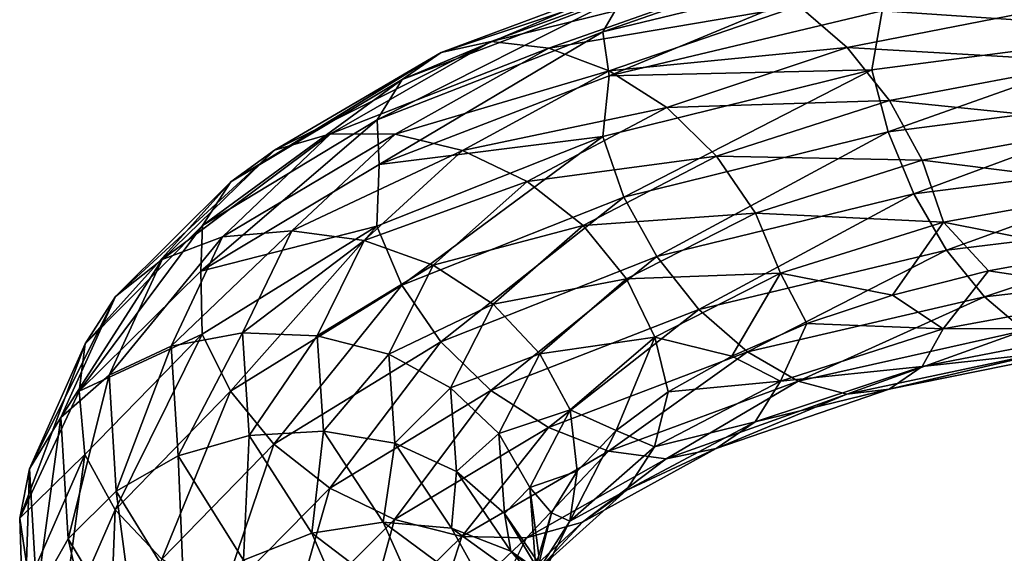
# Model space of a CAD drawing. Header units: metres. Extents: x -109 to 109, y -432 to 89.
# Tile 131 of 256: x -18.94 to -8.6, y -299.23 to -293.63. Entities that reach past the tile are written whole.
import ezdxf

# ---------------------------------------------------------------- set-up
doc = ezdxf.new("R2010")
doc.units = ezdxf.units.M
doc.layers.add('solid_506360_24502164', color=7, linetype='CONTINUOUS')

msp = doc.modelspace()

# ---------------------------------------------------------------- linework, layer by layer
at = {"layer": 'solid_506360_24502164'}
for points in [[(-9.817234, -292.706207, 927.054382), (-9.991614, -293.069061, 926.509216), (-12.814069, -293.754303, 928.612366)], [(-12.590428, -293.364777, 929.127808), (-9.817234, -292.706207, 927.054382), (-12.814069, -293.754303, 928.612366)], [(-11.801996, -293.06189, 930.299927), (-12.245429, -293.124146, 929.705444), (-14.510949, -293.971893, 932.138977)], [(-13.985476, -293.857574, 932.65686), (-11.801996, -293.06189, 930.299927), (-14.510949, -293.971893, 932.138977)], [(-11.291533, -293.187988, 930.866943), (-11.801996, -293.06189, 930.299927), (-13.985476, -293.857574, 932.65686)], [(-12.814069, -293.754303, 928.612366), (-9.991614, -293.069061, 926.509216), (-12.746777, -294.217804, 928.075317)], [(-9.991614, -293.069061, 926.509216), (-9.881952, -293.532501, 925.987671), (-12.746777, -294.217804, 928.075317)], [(-12.245429, -293.124146, 929.705444), (-12.590428, -293.364777, 929.127808), (-14.919777, -294.256226, 931.619812)], [(-14.510949, -293.971893, 932.138977), (-12.245429, -293.124146, 929.705444), (-14.919777, -294.256226, 931.619812)], [(-13.380574, -293.92691, 933.134521), (-11.291533, -293.187988, 930.866943), (-13.985476, -293.857574, 932.65686)], [(-10.758493, -293.481567, 931.363525), (-11.291533, -293.187988, 930.866943), (-13.380574, -293.92691, 933.134521)], [(-9.881952, -293.532501, 925.987671), (-6.671483, -293.137238, 924.399597), (-6.815567, -293.742126, 924.236145)], [(-12.590428, -293.364777, 929.127808), (-12.814069, -293.754303, 928.612366), (-15.184793, -294.678009, 931.140747)], [(-14.919777, -294.256226, 931.619812), (-12.590428, -293.364777, 929.127808), (-15.184793, -294.678009, 931.140747)], [(-12.748917, -294.163574, 933.536987), (-10.758493, -293.481567, 931.363525), (-13.380574, -293.92691, 933.134521)], [(-10.24844, -293.918976, 931.746399), (-10.758493, -293.481567, 931.363525), (-12.748917, -294.163574, 933.536987)], [(-10.24844, -293.918976, 931.746399), (-7.991097, -293.47699, 930.005066), (-10.758493, -293.481567, 931.363525)], [(-7.645938, -294.068481, 930.296997), (-7.991097, -293.47699, 930.005066), (-10.24844, -293.918976, 931.746399)], [(-12.746777, -294.217804, 928.075317), (-9.881952, -293.532501, 925.987671), (-9.992699, -294.155121, 925.845154)], [(-9.881952, -293.532501, 925.987671), (-6.815567, -293.742126, 924.236145), (-9.992699, -294.155121, 925.845154)], [(-15.184793, -294.678009, 931.140747), (-12.814069, -293.754303, 928.612366), (-15.16064, -295.147095, 930.593384)], [(-12.814069, -293.754303, 928.612366), (-12.746777, -294.217804, 928.075317), (-15.16064, -295.147095, 930.593384)], [(-9.992699, -294.155121, 925.845154), (-6.815567, -293.742126, 924.236145), (-9.81925, -294.805695, 925.770813)], [(-6.815567, -293.742126, 924.236145), (-6.697266, -294.40271, 924.186157), (-9.81925, -294.805695, 925.770813)], [(-13.985476, -293.857574, 932.65686), (-14.510949, -293.971893, 932.138977), (-16.261518, -294.998047, 934.907776)], [(-15.672654, -294.824493, 935.337158), (-13.985476, -293.857574, 932.65686), (-16.261518, -294.998047, 934.907776)], [(-13.380574, -293.92691, 933.134521), (-13.985476, -293.857574, 932.65686), (-15.672654, -294.824493, 935.337158)], [(-12.144499, -294.548523, 933.829224), (-10.24844, -293.918976, 931.746399), (-12.748917, -294.163574, 933.536987)], [(-9.80578, -294.474518, 931.974243), (-10.24844, -293.918976, 931.746399), (-12.144499, -294.548523, 933.829224)], [(-9.80578, -294.474518, 931.974243), (-7.645938, -294.068481, 930.296997), (-10.24844, -293.918976, 931.746399)], [(-14.510949, -293.971893, 932.138977), (-14.919777, -294.256226, 931.619812), (-16.719667, -295.332123, 934.455933)], [(-16.261518, -294.998047, 934.907776), (-14.510949, -293.971893, 932.138977), (-16.719667, -295.332123, 934.455933)], [(-14.994777, -294.829254, 935.711609), (-13.380574, -293.92691, 933.134521), (-15.672654, -294.824493, 935.337158)], [(-12.748917, -294.163574, 933.536987), (-13.380574, -293.92691, 933.134521), (-14.994777, -294.829254, 935.711609)], [(-7.377701, -294.724426, 930.40564), (-7.645938, -294.068481, 930.296997), (-9.80578, -294.474518, 931.974243)], [(-15.16064, -295.147095, 930.593384), (-12.746777, -294.217804, 928.075317), (-12.815459, -294.855011, 927.943665)], [(-14.286918, -295.00119, 936.005371), (-12.748917, -294.163574, 933.536987), (-14.994777, -294.829254, 935.711609)], [(-12.144499, -294.548523, 933.829224), (-12.748917, -294.163574, 933.536987), (-14.286918, -295.00119, 936.005371)], [(-12.815459, -294.855011, 927.943665), (-9.992699, -294.155121, 925.845154), (-12.593014, -295.492126, 927.835632)], [(-12.746777, -294.217804, 928.075317), (-9.992699, -294.155121, 925.845154), (-12.815459, -294.855011, 927.943665)], [(-9.992699, -294.155121, 925.845154), (-9.81925, -294.805695, 925.770813), (-12.593014, -295.492126, 927.835632)], [(-14.919777, -294.256226, 931.619812), (-15.184793, -294.678009, 931.140747), (-17.016653, -295.790588, 934.018738)], [(-16.719667, -295.332123, 934.455933), (-14.919777, -294.256226, 931.619812), (-17.016653, -295.790588, 934.018738)], [(-9.81925, -294.805695, 925.770813), (-6.697266, -294.40271, 924.186157), (-9.551012, -295.455292, 925.873901)], [(-6.697266, -294.40271, 924.186157), (-6.514313, -295.071655, 924.325806), (-9.551012, -295.455292, 925.873901)], [(-11.619943, -295.060577, 933.977844), (-9.80578, -294.474518, 931.974243), (-12.144499, -294.548523, 933.829224)], [(-9.461771, -295.10434, 932.032715), (-9.80578, -294.474518, 931.974243), (-11.619943, -295.060577, 933.977844)], [(-9.461771, -295.10434, 932.032715), (-7.377701, -294.724426, 930.40564), (-9.80578, -294.474518, 931.974243)], [(-13.609585, -295.326477, 936.19281), (-12.144499, -294.548523, 933.829224), (-14.286918, -295.00119, 936.005371)], [(-11.619943, -295.060577, 933.977844), (-12.144499, -294.548523, 933.829224), (-13.609585, -295.326477, 936.19281)], [(-15.184793, -294.678009, 931.140747), (-15.16064, -295.147095, 930.593384), (-17.034576, -296.269684, 933.4646)], [(-17.016653, -295.790588, 934.018738), (-15.184793, -294.678009, 931.140747), (-17.034576, -296.269684, 933.4646)], [(-7.204252, -295.387299, 930.330933), (-7.377701, -294.724426, 930.40564), (-9.461771, -295.10434, 932.032715)], [(-15.672654, -294.824493, 935.337158), (-16.261518, -294.998047, 934.907776), (-17.439028, -296.146912, 937.922302)], [(-16.807524, -295.909149, 938.254578), (-15.672654, -294.824493, 935.337158), (-17.439028, -296.146912, 937.922302)], [(-14.994777, -294.829254, 935.711609), (-15.672654, -294.824493, 935.337158), (-16.807524, -295.909149, 938.254578)], [(-16.080561, -295.843933, 938.515686), (-14.994777, -294.829254, 935.711609), (-16.807524, -295.909149, 938.254578)], [(-14.286918, -295.00119, 936.005371), (-14.994777, -294.829254, 935.711609), (-16.080561, -295.843933, 938.515686)], [(-12.593014, -295.492126, 927.835632), (-9.81925, -294.805695, 925.770813), (-12.249004, -296.115875, 927.888245)], [(-9.81925, -294.805695, 925.770813), (-9.551012, -295.455292, 925.873901), (-12.249004, -296.115875, 927.888245)], [(-15.18644, -295.796356, 930.465881), (-12.815459, -294.855011, 927.943665), (-14.922841, -296.417084, 930.315918)], [(-15.16064, -295.147095, 930.593384), (-12.815459, -294.855011, 927.943665), (-15.18644, -295.796356, 930.465881)], [(-12.815459, -294.855011, 927.943665), (-12.593014, -295.492126, 927.835632), (-14.922841, -296.417084, 930.315918)], [(-16.261518, -294.998047, 934.907776), (-16.719667, -295.332123, 934.455933), (-17.930351, -296.534943, 937.544434)], [(-17.439028, -296.146912, 937.922302), (-16.261518, -294.998047, 934.907776), (-17.930351, -296.534943, 937.544434)], [(-15.321445, -295.94574, 938.690002), (-14.286918, -295.00119, 936.005371), (-16.080561, -295.843933, 938.515686)], [(-13.609585, -295.326477, 936.19281), (-14.286918, -295.00119, 936.005371), (-15.321445, -295.94574, 938.690002)], [(-17.034576, -296.269684, 933.4646), (-15.16064, -295.147095, 930.593384), (-15.18644, -295.796356, 930.465881)], [(-13.021748, -295.789032, 936.249817), (-11.619943, -295.060577, 933.977844), (-13.609585, -295.326477, 936.19281)], [(-11.212288, -295.658722, 933.974243), (-11.619943, -295.060577, 933.977844), (-13.021748, -295.789032, 936.249817)], [(-11.212288, -295.658722, 933.974243), (-9.461771, -295.10434, 932.032715), (-11.619943, -295.060577, 933.977844)], [(-9.239326, -295.752533, 931.925049), (-9.461771, -295.10434, 932.032715), (-11.212288, -295.658722, 933.974243)], [(-9.551012, -295.455292, 925.873901), (-6.514313, -295.071655, 924.325806), (-9.205853, -296.048645, 926.156128)], [(-9.239326, -295.752533, 931.925049), (-7.204252, -295.387299, 930.330933), (-9.461771, -295.10434, 932.032715)], [(-6.514313, -295.071655, 924.325806), (-6.278896, -295.692444, 924.654358), (-9.205853, -296.048645, 926.156128)], [(-16.719667, -295.332123, 934.455933), (-17.016653, -295.790588, 934.018738), (-18.248842, -297.033203, 937.153259)], [(-17.930351, -296.534943, 937.544434), (-16.719667, -295.332123, 934.455933), (-18.248842, -297.033203, 937.153259)], [(-14.595065, -296.20636, 938.762268), (-13.609585, -295.326477, 936.19281), (-15.321445, -295.94574, 938.690002)], [(-13.021748, -295.789032, 936.249817), (-13.609585, -295.326477, 936.19281), (-14.595065, -296.20636, 938.762268)], [(-12.249004, -296.115875, 927.888245), (-9.551012, -295.455292, 925.873901), (-11.806345, -296.672485, 928.106812)], [(-9.551012, -295.455292, 925.873901), (-9.205853, -296.048645, 926.156128), (-11.806345, -296.672485, 928.106812)], [(-9.239326, -295.752533, 931.925049), (-7.671089, -296.065491, 930.439331), (-7.204252, -295.387299, 930.330933)], [(-14.922841, -296.417084, 930.315918), (-12.593014, -295.492126, 927.835632), (-14.515186, -297.00946, 930.306152)], [(-12.593014, -295.492126, 927.835632), (-12.249004, -296.115875, 927.888245), (-14.515186, -297.00946, 930.306152)], [(-12.564914, -296.351105, 936.174255), (-11.212288, -295.658722, 933.974243), (-13.021748, -295.789032, 936.249817)], [(-10.948689, -296.289032, 933.825745), (-11.212288, -295.658722, 933.974243), (-12.564914, -296.351105, 936.174255)], [(-10.948689, -296.289032, 933.825745), (-9.239326, -295.752533, 931.925049), (-11.212288, -295.658722, 933.974243)], [(-10.948689, -296.289032, 933.825745), (-9.772953, -296.519684, 932.264282), (-9.239326, -295.752533, 931.925049)], [(-9.239326, -295.752533, 931.925049), (-9.772953, -296.519684, 932.264282), (-8.768287, -296.266296, 931.305664)], [(-9.239326, -295.752533, 931.925049), (-8.768287, -296.266296, 931.305664), (-7.671089, -296.065491, 930.439331)], [(-9.205853, -296.048645, 926.156128), (-6.278896, -295.692444, 924.654358), (-8.808146, -296.53891, 926.601685)], [(-6.278896, -295.692444, 924.654358), (-6.007638, -296.21637, 925.152771), (-8.808146, -296.53891, 926.601685)], [(-17.016653, -295.790588, 934.018738), (-17.034576, -296.269684, 933.4646), (-18.311169, -297.530243, 936.605896)], [(-18.248842, -297.033203, 937.153259), (-17.016653, -295.790588, 934.018738), (-18.311169, -297.530243, 936.605896)], [(-16.080561, -295.843933, 938.515686), (-16.807524, -295.909149, 938.254578), (-17.345879, -297.056122, 941.317444)], [(-16.595631, -296.91803, 941.458923), (-16.080561, -295.843933, 938.515686), (-17.345879, -297.056122, 941.317444)], [(-17.034576, -296.269684, 933.4646), (-15.18644, -295.796356, 930.465881), (-17.018499, -296.928986, 933.336365)], [(-17.018499, -296.928986, 933.336365), (-15.18644, -295.796356, 930.465881), (-16.723101, -297.531067, 933.137939)], [(-15.18644, -295.796356, 930.465881), (-14.922841, -296.417084, 930.315918), (-16.723101, -297.531067, 933.137939)], [(-15.321445, -295.94574, 938.690002), (-16.080561, -295.843933, 938.515686), (-16.595631, -296.91803, 941.458923)], [(-13.964663, -296.615265, 938.718567), (-13.021748, -295.789032, 936.249817), (-14.595065, -296.20636, 938.762268)], [(-12.564914, -296.351105, 936.174255), (-13.021748, -295.789032, 936.249817), (-13.964663, -296.615265, 938.718567)], [(-16.807524, -295.909149, 938.254578), (-17.439028, -296.146912, 937.922302), (-17.997612, -297.36084, 941.087646)], [(-17.345879, -297.056122, 941.317444), (-16.807524, -295.909149, 938.254578), (-17.997612, -297.36084, 941.087646)], [(-15.812201, -296.946747, 941.507202), (-15.321445, -295.94574, 938.690002), (-16.595631, -296.91803, 941.458923)], [(-14.595065, -296.20636, 938.762268), (-15.321445, -295.94574, 938.690002), (-15.812201, -296.946747, 941.507202)], [(-11.806345, -296.672485, 928.106812), (-9.205853, -296.048645, 926.156128), (-11.296291, -297.117828, 928.479858)], [(-9.205853, -296.048645, 926.156128), (-8.808146, -296.53891, 926.601685), (-11.296291, -297.117828, 928.479858)], [(-7.205337, -296.499756, 929.650696), (-7.671089, -296.065491, 930.439331), (-8.768287, -296.266296, 931.305664)], [(-17.439028, -296.146912, 937.922302), (-17.930351, -296.534943, 937.544434), (-18.504671, -297.805115, 940.787781)], [(-17.997612, -297.36084, 941.087646), (-17.439028, -296.146912, 937.922302), (-18.504671, -297.805115, 940.787781)], [(-14.515186, -297.00946, 930.306152), (-12.249004, -296.115875, 927.888245), (-13.99063, -297.521637, 930.445923)], [(-12.249004, -296.115875, 927.888245), (-11.806345, -296.672485, 928.106812), (-13.99063, -297.521637, 930.445923)], [(-18.311169, -297.530243, 936.605896), (-17.034576, -296.269684, 933.4646), (-17.018499, -296.928986, 933.336365)], [(-15.062554, -297.140045, 941.457947), (-14.595065, -296.20636, 938.762268), (-15.812201, -296.946747, 941.507202)], [(-13.964663, -296.615265, 938.718567), (-14.595065, -296.20636, 938.762268), (-15.062554, -297.140045, 941.457947)], [(-12.269514, -296.961121, 935.978394), (-10.948689, -296.289032, 933.825745), (-12.564914, -296.351105, 936.174255)], [(-12.269514, -296.961121, 935.978394), (-11.46088, -297.160858, 934.421997), (-10.948689, -296.289032, 933.825745)], [(-10.948689, -296.289032, 933.825745), (-11.46088, -297.160858, 934.421997), (-10.673332, -296.819641, 933.30542)], [(-10.948689, -296.289032, 933.825745), (-10.673332, -296.819641, 933.30542), (-9.772953, -296.519684, 932.264282)], [(-9.240717, -296.876129, 931.242493), (-8.768287, -296.266296, 931.305664), (-9.772953, -296.519684, 932.264282)], [(-9.240717, -296.876129, 931.242493), (-7.205337, -296.499756, 929.650696), (-8.768287, -296.266296, 931.305664)], [(-8.808146, -296.53891, 926.601685), (-6.007638, -296.21637, 925.152771), (-8.392515, -296.893463, 927.166077)], [(-13.47475, -297.138306, 938.563904), (-12.564914, -296.351105, 936.174255), (-13.964663, -296.615265, 938.718567)], [(-12.269514, -296.961121, 935.978394), (-12.564914, -296.351105, 936.174255), (-13.47475, -297.138306, 938.563904)], [(-16.723101, -297.531067, 933.137939), (-14.922841, -296.417084, 930.315918), (-16.266266, -298.087799, 933.055908)], [(-14.922841, -296.417084, 930.315918), (-14.515186, -297.00946, 930.306152), (-16.266266, -298.087799, 933.055908)], [(-7.379717, -296.8685, 929.094849), (-7.205337, -296.499756, 929.650696), (-9.240717, -296.876129, 931.242493)], [(-17.930351, -296.534943, 937.544434), (-18.248842, -297.033203, 937.153259), (-18.833364, -298.34491, 940.445129)], [(-18.504671, -297.805115, 940.787781), (-17.930351, -296.534943, 937.544434), (-18.833364, -298.34491, 940.445129)], [(-11.296291, -297.117828, 928.479858), (-8.808146, -296.53891, 926.601685), (-10.763251, -297.423492, 928.969055)], [(-8.808146, -296.53891, 926.601685), (-8.392515, -296.893463, 927.166077), (-10.763251, -297.423492, 928.969055)], [(-9.240717, -296.876129, 931.242493), (-9.772953, -296.519684, 932.264282), (-10.673332, -296.819641, 933.30542)], [(-14.41196, -297.493134, 941.307922), (-13.964663, -296.615265, 938.718567), (-15.062554, -297.140045, 941.457947)], [(-13.47475, -297.138306, 938.563904), (-13.964663, -296.615265, 938.718567), (-14.41196, -297.493134, 941.307922)], [(-13.99063, -297.521637, 930.445923), (-11.806345, -296.672485, 928.106812), (-13.386212, -297.912567, 930.729492)], [(-11.806345, -296.672485, 928.106812), (-11.296291, -297.117828, 928.479858), (-13.386212, -297.912567, 930.729492)], [(-10.950336, -297.425934, 933.139648), (-10.673332, -296.819641, 933.30542), (-11.46088, -297.160858, 934.421997)], [(-10.950336, -297.425934, 933.139648), (-9.240717, -296.876129, 931.242493), (-10.673332, -296.819641, 933.30542)], [(-9.464356, -297.270325, 930.717041), (-9.240717, -296.876129, 931.242493), (-10.950336, -297.425934, 933.139648)], [(-10.763251, -297.423492, 928.969055), (-8.392515, -296.893463, 927.166077), (-10.252789, -297.561981, 929.533508)], [(-8.392515, -296.893463, 927.166077), (-7.994488, -297.080444, 927.802002), (-10.252789, -297.561981, 929.533508)], [(-9.464356, -297.270325, 930.717041), (-7.379717, -296.8685, 929.094849), (-9.240717, -296.876129, 931.242493)], [(-7.648726, -297.070801, 928.461548), (-7.379717, -296.8685, 929.094849), (-9.464356, -297.270325, 930.717041)], [(-18.311169, -297.530243, 936.605896), (-17.018499, -296.928986, 933.336365), (-18.250824, -298.193451, 936.462524)], [(-18.250824, -298.193451, 936.462524), (-17.018499, -296.928986, 933.336365), (-17.934032, -298.775391, 936.210693)], [(-17.018499, -296.928986, 933.336365), (-16.723101, -297.531067, 933.137939), (-17.934032, -298.775391, 936.210693)], [(-16.595631, -296.91803, 941.458923), (-17.345879, -297.056122, 941.317444), (-17.272892, -298.207275, 944.42688)], [(-16.525801, -297.995911, 944.446716), (-16.595631, -296.91803, 941.458923), (-17.272892, -298.207275, 944.42688)], [(-15.812201, -296.946747, 941.507202), (-16.595631, -296.91803, 941.458923), (-16.525801, -297.995911, 944.446716)], [(-15.745667, -297.951263, 944.366821), (-15.812201, -296.946747, 941.507202), (-16.525801, -297.995911, 944.446716)], [(-16.266266, -298.087799, 933.055908), (-14.515186, -297.00946, 930.306152), (-15.67843, -298.549347, 933.104614)], [(-15.062554, -297.140045, 941.457947), (-15.812201, -296.946747, 941.507202), (-15.745667, -297.951263, 944.366821)], [(-14.515186, -297.00946, 930.306152), (-13.99063, -297.521637, 930.445923), (-15.67843, -298.549347, 933.104614)], [(-13.157959, -297.726288, 938.315918), (-12.269514, -296.961121, 935.978394), (-13.47475, -297.138306, 938.563904)], [(-13.157959, -297.726288, 938.315918), (-12.674327, -297.943878, 936.850769), (-12.269514, -296.961121, 935.978394)], [(-12.269514, -296.961121, 935.978394), (-12.674327, -297.943878, 936.850769), (-12.130589, -297.538055, 935.60791)], [(-12.269514, -296.961121, 935.978394), (-12.130589, -297.538055, 935.60791), (-11.46088, -297.160858, 934.421997)], [(-18.248842, -297.033203, 937.153259), (-18.311169, -297.530243, 936.605896), (-18.935413, -298.86261, 939.906555)], [(-18.833364, -298.34491, 940.445129), (-18.248842, -297.033203, 937.153259), (-18.935413, -298.86261, 939.906555)], [(-17.345879, -297.056122, 941.317444), (-17.997612, -297.36084, 941.087646), (-17.921881, -298.579224, 944.301331)], [(-17.272892, -298.207275, 944.42688), (-17.345879, -297.056122, 941.317444), (-17.921881, -298.579224, 944.301331)], [(-13.386212, -297.912567, 930.729492), (-11.296291, -297.117828, 928.479858), (-12.754556, -298.159027, 931.126038)], [(-11.296291, -297.117828, 928.479858), (-10.763251, -297.423492, 928.969055), (-12.754556, -298.159027, 931.126038)], [(-10.252789, -297.561981, 929.533508), (-7.994488, -297.080444, 927.802002), (-9.809356, -297.508545, 930.131348)], [(-9.809356, -297.508545, 930.131348), (-7.648726, -297.070801, 928.461548), (-9.464356, -297.270325, 930.717041)], [(-7.994488, -297.080444, 927.802002), (-7.648726, -297.070801, 928.461548), (-9.809356, -297.508545, 930.131348)], [(-14.999175, -298.076996, 944.194031), (-15.062554, -297.140045, 941.457947), (-15.745667, -297.951263, 944.366821)], [(-14.41196, -297.493134, 941.307922), (-15.062554, -297.140045, 941.457947), (-14.999175, -298.076996, 944.194031)], [(-13.906354, -297.975525, 941.069885), (-13.47475, -297.138306, 938.563904), (-14.41196, -297.493134, 941.307922)], [(-13.157959, -297.726288, 938.315918), (-13.47475, -297.138306, 938.563904), (-13.906354, -297.975525, 941.069885)], [(-10.950336, -297.425934, 933.139648), (-11.46088, -297.160858, 934.421997), (-12.130589, -297.538055, 935.60791)], [(-11.215352, -297.850861, 932.651428), (-9.464356, -297.270325, 930.717041), (-10.950336, -297.425934, 933.139648)], [(-9.809356, -297.508545, 930.131348), (-9.464356, -297.270325, 930.717041), (-11.215352, -297.850861, 932.651428)], [(-17.997612, -297.36084, 941.087646), (-18.504671, -297.805115, 940.787781), (-18.426807, -299.080109, 944.080872)], [(-17.921881, -298.579224, 944.301331), (-17.997612, -297.36084, 941.087646), (-18.426807, -299.080109, 944.080872)], [(-12.754556, -298.159027, 931.126038), (-10.763251, -297.423492, 928.969055), (-12.149652, -298.238861, 931.602417)], [(-12.271361, -298.113037, 935.287903), (-10.950336, -297.425934, 933.139648), (-12.130589, -297.538055, 935.60791)], [(-11.215352, -297.850861, 932.651428), (-10.950336, -297.425934, 933.139648), (-12.271361, -298.113037, 935.287903)], [(-10.763251, -297.423492, 928.969055), (-10.252789, -297.561981, 929.533508), (-12.149652, -298.238861, 931.602417)], [(-18.935413, -298.86261, 939.906555), (-18.311169, -297.530243, 936.605896), (-18.250824, -298.193451, 936.462524)], [(-17.934032, -298.775391, 936.210693), (-16.723101, -297.531067, 933.137939), (-17.44412, -299.293457, 936.049194)], [(-16.723101, -297.531067, 933.137939), (-16.266266, -298.087799, 933.055908), (-17.44412, -299.293457, 936.049194)], [(-15.67843, -298.549347, 933.104614), (-13.99063, -297.521637, 930.445923), (-15.001096, -298.878357, 933.284668)], [(-13.99063, -297.521637, 930.445923), (-13.386212, -297.912567, 930.729492), (-15.001096, -298.878357, 933.284668)], [(-14.351317, -298.374084, 943.935974), (-14.41196, -297.493134, 941.307922), (-14.999175, -298.076996, 944.194031)], [(-13.906354, -297.975525, 941.069885), (-14.41196, -297.493134, 941.307922), (-14.351317, -298.374084, 943.935974)], [(-11.62418, -298.132416, 932.124268), (-9.809356, -297.508545, 930.131348), (-11.215352, -297.850861, 932.651428)], [(-10.252789, -297.561981, 929.533508), (-9.809356, -297.508545, 930.131348), (-11.62418, -298.132416, 932.124268)], [(-12.271361, -298.113037, 935.287903), (-12.130589, -297.538055, 935.60791), (-12.674327, -297.943878, 936.850769)], [(-12.149652, -298.238861, 931.602417), (-10.252789, -297.561981, 929.533508), (-11.62418, -298.132416, 932.124268)], [(-13.579417, -298.540588, 940.766785), (-13.157959, -297.726288, 938.315918), (-13.906354, -297.975525, 941.069885)], [(-13.579417, -298.540588, 940.766785), (-13.083546, -298.369507, 938.133789), (-13.157959, -297.726288, 938.315918)], [(-13.157959, -297.726288, 938.315918), (-13.083546, -298.369507, 938.133789), (-12.674327, -297.943878, 936.850769)], [(-18.504671, -297.805115, 940.787781), (-18.833364, -298.34491, 940.445129), (-18.754118, -299.661743, 943.787598)], [(-18.426807, -299.080109, 944.080872), (-18.504671, -297.805115, 940.787781), (-18.754118, -299.661743, 943.787598)], [(-15.001096, -298.878357, 933.284668), (-13.386212, -297.912567, 930.729492), (-14.293237, -299.057434, 933.574158)], [(-13.386212, -297.912567, 930.729492), (-12.754556, -298.159027, 931.126038), (-14.293237, -299.057434, 933.574158)], [(-13.159941, -298.894562, 937.620361), (-12.674327, -297.943878, 936.850769), (-13.083546, -298.369507, 938.133789)], [(-13.159941, -298.894562, 937.620361), (-12.271361, -298.113037, 935.287903), (-12.674327, -297.943878, 936.850769)], [(-12.568347, -298.572906, 934.842529), (-11.215352, -297.850861, 932.651428), (-12.271361, -298.113037, 935.287903)], [(-11.62418, -298.132416, 932.124268), (-11.215352, -297.850861, 932.651428), (-12.568347, -298.572906, 934.842529)], [(-16.525801, -297.995911, 944.446716), (-17.272892, -298.207275, 944.42688), (-16.587072, -299.304749, 947.482178)], [(-15.869643, -299.02243, 947.38269), (-16.525801, -297.995911, 944.446716), (-16.587072, -299.304749, 947.482178)], [(-15.745667, -297.951263, 944.366821), (-16.525801, -297.995911, 944.446716), (-15.869643, -299.02243, 947.38269)], [(-15.120484, -298.906738, 947.177002), (-15.745667, -297.951263, 944.366821), (-15.869643, -299.02243, 947.38269)], [(-14.999175, -298.076996, 944.194031), (-15.745667, -297.951263, 944.366821), (-15.120484, -298.906738, 947.177002)], [(-13.847839, -298.815765, 943.613037), (-13.906354, -297.975525, 941.069885), (-14.351317, -298.374084, 943.935974)], [(-13.579417, -298.540588, 940.766785), (-13.906354, -297.975525, 941.069885), (-13.847839, -298.815765, 943.613037)], [(-17.44412, -299.293457, 936.049194), (-16.266266, -298.087799, 933.055908), (-16.813717, -299.700134, 935.997803)], [(-16.266266, -298.087799, 933.055908), (-15.67843, -298.549347, 933.104614), (-16.813717, -299.700134, 935.997803)], [(-14.403632, -298.967072, 946.883057), (-14.999175, -298.076996, 944.194031), (-15.120484, -298.906738, 947.177002)], [(-14.351317, -298.374084, 943.935974), (-14.999175, -298.076996, 944.194031), (-14.403632, -298.967072, 946.883057)], [(-12.568347, -298.572906, 934.842529), (-12.271361, -298.113037, 935.287903), (-13.159941, -298.894562, 937.620361)], [(-13.026495, -298.903778, 934.382874), (-11.62418, -298.132416, 932.124268), (-12.568347, -298.572906, 934.842529)], [(-12.149652, -298.238861, 931.602417), (-11.62418, -298.132416, 932.124268), (-13.026495, -298.903778, 934.382874)], [(-18.935413, -298.86261, 939.906555), (-18.250824, -298.193451, 936.462524), (-18.835409, -299.528137, 939.745544)], [(-18.835409, -299.528137, 939.745544), (-18.250824, -298.193451, 936.462524), (-18.508471, -300.089142, 939.437439)], [(-18.250824, -298.193451, 936.462524), (-17.934032, -298.775391, 936.210693), (-18.508471, -300.089142, 939.437439)], [(-17.272892, -298.207275, 944.42688), (-17.921881, -298.579224, 944.301331), (-17.210293, -299.741943, 947.458984)], [(-16.587072, -299.304749, 947.482178), (-17.272892, -298.207275, 944.42688), (-17.210293, -299.741943, 947.458984)], [(-14.293237, -299.057434, 933.574158), (-12.754556, -298.159027, 931.126038), (-13.615359, -299.070496, 933.94873)], [(-12.754556, -298.159027, 931.126038), (-12.149652, -298.238861, 931.602417), (-13.615359, -299.070496, 933.94873)], [(-13.615359, -299.070496, 933.94873), (-12.149652, -298.238861, 931.602417), (-13.026495, -298.903778, 934.382874)], [(-18.833364, -298.34491, 940.445129), (-18.935413, -298.86261, 939.906555), (-18.891563, -300.205078, 943.267212)], [(-18.754118, -299.661743, 943.787598), (-18.833364, -298.34491, 940.445129), (-18.891563, -300.205078, 943.267212)], [(-13.781498, -299.210022, 946.519043), (-14.351317, -298.374084, 943.935974), (-14.403632, -298.967072, 946.883057)], [(-13.847839, -298.815765, 943.613037), (-14.351317, -298.374084, 943.935974), (-13.781498, -299.210022, 946.519043)], [(-13.579417, -298.540588, 940.766785), (-13.354692, -298.809082, 939.449219), (-13.083546, -298.369507, 938.133789)], [(-13.159941, -298.894562, 937.620361), (-13.083546, -298.369507, 938.133789), (-13.354692, -298.809082, 939.449219)], [(-16.813717, -299.700134, 935.997803), (-15.67843, -298.549347, 933.104614), (-16.087337, -299.962067, 936.064087)], [(-15.67843, -298.549347, 933.104614), (-15.001096, -298.878357, 933.284668), (-16.087337, -299.962067, 936.064087)], [(-13.522278, -299.357941, 943.254089), (-13.579417, -298.540588, 940.766785), (-13.847839, -298.815765, 943.613037)], [(-13.579417, -298.540588, 940.766785), (-13.486079, -299.255615, 940.786255), (-13.354692, -298.809082, 939.449219)], [(-13.522278, -299.357941, 943.254089), (-13.486079, -299.255615, 940.786255), (-13.579417, -298.540588, 940.766785)], [(-17.921881, -298.579224, 944.301331), (-18.426807, -299.080109, 944.080872), (-17.695171, -300.29776, 947.316528)], [(-17.210293, -299.741943, 947.458984), (-17.921881, -298.579224, 944.301331), (-17.695171, -300.29776, 947.316528)], [(-13.478432, -299.392303, 937.222046), (-12.568347, -298.572906, 934.842529), (-13.159941, -298.894562, 937.620361)], [(-13.026495, -298.903778, 934.382874), (-12.568347, -298.572906, 934.842529), (-13.478432, -299.392303, 937.222046)], [(-18.508471, -300.089142, 939.437439), (-17.934032, -298.775391, 936.210693), (-18.002867, -300.566986, 939.192017)], [(-17.934032, -298.775391, 936.210693), (-17.44412, -299.293457, 936.049194), (-18.002867, -300.566986, 939.192017)], [(-18.891563, -300.205078, 943.267212), (-18.935413, -298.86261, 939.906555), (-18.835409, -299.528137, 939.745544)], [(-16.087337, -299.962067, 936.064087), (-15.001096, -298.878357, 933.284668), (-15.328221, -300.068085, 936.23584)], [(-15.001096, -298.878357, 933.284668), (-14.293237, -299.057434, 933.574158), (-15.328221, -300.068085, 936.23584)], [(-13.298011, -299.612335, 946.112976), (-13.847839, -298.815765, 943.613037), (-13.781498, -299.210022, 946.519043)], [(-13.522278, -299.357941, 943.254089), (-13.847839, -298.815765, 943.613037), (-13.298011, -299.612335, 946.112976)], [(-13.581462, -299.726013, 940.065918), (-13.354692, -298.809082, 939.449219), (-13.486079, -299.255615, 940.786255)], [(-13.581462, -299.726013, 940.065918), (-13.159941, -298.894562, 937.620361), (-13.354692, -298.809082, 939.449219)], [(-15.120484, -298.906738, 947.177002), (-15.869643, -299.02243, 947.38269), (-14.653888, -299.945374, 950.173218)], [(-13.962121, -299.763428, 949.848694), (-15.120484, -298.906738, 947.177002), (-14.653888, -299.945374, 950.173218)], [(-14.403632, -298.967072, 946.883057), (-15.120484, -298.906738, 947.177002), (-13.962121, -299.763428, 949.848694)], [(-13.300186, -299.762817, 949.440186), (-14.403632, -298.967072, 946.883057), (-13.962121, -299.763428, 949.848694)], [(-13.781498, -299.210022, 946.519043), (-14.403632, -298.967072, 946.883057), (-13.300186, -299.762817, 949.440186)], [(-13.969754, -299.776642, 936.836487), (-13.026495, -298.903778, 934.382874), (-13.478432, -299.392303, 937.222046)], [(-13.615359, -299.070496, 933.94873), (-13.026495, -298.903778, 934.382874), (-13.969754, -299.776642, 936.836487)], [(-13.478432, -299.392303, 937.222046), (-13.159941, -298.894562, 937.620361), (-13.581462, -299.726013, 940.065918)], [(-18.426807, -299.080109, 944.080872), (-18.754118, -299.661743, 943.787598), (-18.009485, -300.920074, 947.071777)], [(-17.695171, -300.29776, 947.316528), (-18.426807, -299.080109, 944.080872), (-18.009485, -300.920074, 947.071777)], [(-15.869643, -299.02243, 947.38269), (-16.587072, -299.304749, 947.482178), (-15.316355, -300.293945, 950.38562)], [(-14.653888, -299.945374, 950.173218), (-15.869643, -299.02243, 947.38269), (-15.316355, -300.293945, 950.38562)], [(-15.328221, -300.068085, 936.23584), (-14.293237, -299.057434, 933.574158), (-14.601258, -300.008698, 936.498596)], [(-14.293237, -299.057434, 933.574158), (-13.615359, -299.070496, 933.94873), (-14.601258, -300.008698, 936.498596)], [(-14.601258, -300.008698, 936.498596), (-13.615359, -299.070496, 933.94873), (-13.969754, -299.776642, 936.836487)], [(-12.725713, -299.955322, 948.976074), (-13.781498, -299.210022, 946.519043), (-13.300186, -299.762817, 949.440186)], [(-13.298011, -299.612335, 946.112976), (-13.781498, -299.210022, 946.519043), (-12.725713, -299.955322, 948.976074)]]:
    msp.add_3dface(points, dxfattribs=at)

doc.saveas('drawing.dxf')
